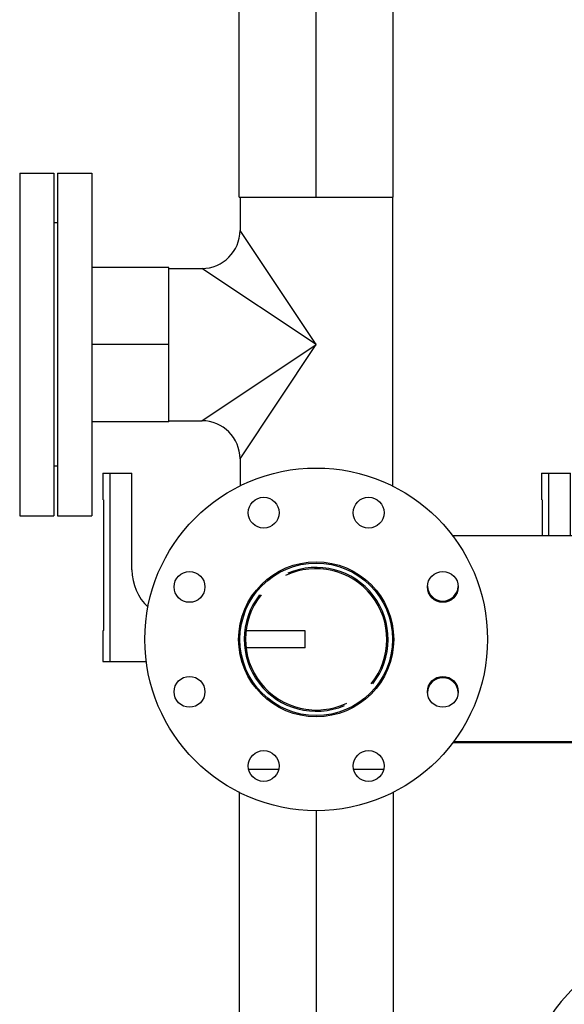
# Model space of a CAD drawing. Header units: millimetres. Extents: x 0 to 1189, y 0 to 841.
# Tile 59 of 166: x 392 to 405, y 561 to 584. Entities that reach past the tile are written whole.
import ezdxf

# ---------------------------------------------------------------- set-up
doc = ezdxf.new("R2010")
doc.units = ezdxf.units.MM
doc.header["$LTSCALE"] = 65.395
doc.linetypes.add('CENTER', pattern=[0.6, 0.375, -0.075, 0.075, -0.075])
for name, color, linetype in [('1907_153200_12_ABL40', 7, 'CONTINUOUS'), ('1907_153200_12_T3_PBL1416', 7, 'CONTINUOUS'), ('1907_153200_12_T5_PBL66', 7, 'CONTINUOUS'), ('1907_153200_12_T7_PBL51', 7, 'CONTINUOUS'), ('1907_153200_88_ABL106', 7, 'CONTINUOUS'), ('1907_153200_93_ABL64', 7, 'CONTINUOUS'), ('1907_153200_93_T2_PBL65', 7, 'CONTINUOUS'), ('1907_153701_47_PBL321', 7, 'CONTINUOUS'), ('1907_153701_47_PBL322', 7, 'CONTINUOUS'), ('80ND40-DIN2690-MAK_PBL1415', 7, 'CONTINUOUS'), ('80ND40-DIN2690-MAK_PBL331', 7, 'CONTINUOUS'), ('9M32C_GENSET_KPL_VERROHRUNG_ABL14', 7, 'CONTINUOUS'), ('BOGEN-S-2D-90-88_9X3_2_PBL130', 7, 'CONTINUOUS'), ('DIN16182-BG100X63_PBL111', 7, 'CONTINUOUS'), ('DIN16182-BG100X63_PBL42', 7, 'CONTINUOUS'), ('EN1092-1-01A-DN65_PN16-77_5_PBL48', 7, 'CONTINUOUS'), ('EN1092-1-01A-DN80-PN16_PBL1414', 7, 'CONTINUOUS'), ('EN1092-1-01A-DN80-PN16_PBL37', 7, 'CONTINUOUS'), ('EN1092-1-01A-DN80-PN16_PBL41', 7, 'CONTINUOUS'), ('EN1092-1-01A-DN80-PN16_PBL43', 7, 'CONTINUOUS'), ('new_view_7_VBL0', 7, 'CONTINUOUS'), ('T-STUECK-S-88_9X3_2-88_9X3_2_PBL1417', 7, 'CONTINUOUS'), ('T-STUECK-S-88_9X3_2-88_9X3_2_PBL70', 7, 'CONTINUOUS')]:
    doc.layers.add(name, color=color, linetype=linetype)

# ---------------------------------------------------------------- blocks, each defined once
blk = doc.blocks.new('EN1092-1-01A-DN80-PN16_PBL37', base_point=(392.686, 576.428))
at = {"layer": 'EN1092-1-01A-DN80-PN16_PBL37', "color": 7, "linetype": 'Continuous'}
for p, q in [((392.286, 580.428), (392.286, 572.428)), ((392.286, 580.428), (393.086, 580.428)), ((393.086, 580.428), (393.086, 572.428)), ((392.286, 572.428), (393.086, 572.428))]:
    blk.add_line(p, q, dxfattribs=at)
blk = doc.blocks.new('EN1092-1-01A-DN80-PN16_PBL41', base_point=(393.566, 576.428))
at = {"layer": 'EN1092-1-01A-DN80-PN16_PBL41', "color": 7, "linetype": 'Continuous'}
for p, q in [((393.166, 580.428), (393.166, 572.428)), ((393.166, 580.428), (393.966, 580.428)), ((393.966, 580.428), (393.966, 572.428)), ((393.166, 572.428), (393.966, 572.428))]:
    blk.add_line(p, q, dxfattribs=at)
blk = doc.blocks.new('EN1092-1-01A-DN80-PN16_PBL43', base_point=(399.206, 585.267))
at = {"layer": 'EN1092-1-01A-DN80-PN16_PBL43', "color": 7, "linetype": 'Continuous'}
for p, q in [((395.206, 585.667), (395.206, 584.867)), ((403.206, 585.667), (395.206, 585.667)), ((403.206, 585.667), (403.206, 584.867)), ((403.206, 584.867), (395.206, 584.867))]:
    blk.add_line(p, q, dxfattribs=at)
blk = doc.blocks.new('EN1092-1-01A-DN65_PN16-77_5_PBL48', base_point=(398.576, 584.727))
at = {"layer": 'EN1092-1-01A-DN65_PN16-77_5_PBL48', "color": 7, "linetype": 'Continuous'}
for p, q in [((395.506, 584.867), (395.506, 584.587)), ((397.406, 584.587), (395.506, 584.587)), ((401.646, 584.587), (401.006, 584.587))]:
    blk.add_line(p, q, dxfattribs=at)
blk = doc.blocks.new('1907_153200_12_T7_PBL51', base_point=(394.866, 576.428))
at = {"layer": '1907_153200_12_T7_PBL51', "color": 7, "linetype": 'Continuous'}
for p, q in [((395.766, 578.228), (393.966, 578.228)), ((395.766, 574.628), (395.766, 578.228)), ((395.766, 574.628), (393.966, 574.628))]:
    blk.add_line(p, q, dxfattribs=at)
at = {"layer": '1907_153200_12_T7_PBL51', "color": 2, "linetype": 'CENTER'}
blk.add_line((395.766, 576.428), (393.966, 576.428), dxfattribs=at)
blk = doc.blocks.new('1907_153200_12_T5_PBL66', base_point=(399.206, 582.367))
at = {"layer": '1907_153200_12_T5_PBL66', "color": 7, "linetype": 'Continuous'}
for p, q in [((397.406, 579.868), (397.406, 584.867)), ((401.006, 579.868), (401.006, 584.867)), ((397.406, 579.868), (401.006, 579.868))]:
    blk.add_line(p, q, dxfattribs=at)
at = {"layer": '1907_153200_12_T5_PBL66', "color": 2, "linetype": 'CENTER'}
blk.add_line((399.206, 579.868), (399.206, 584.867), dxfattribs=at)
blk = doc.blocks.new('T-STUECK-S-88_9X3_2-88_9X3_2_PBL70', base_point=(398.375, 576.492))
at = {"layer": 'T-STUECK-S-88_9X3_2-88_9X3_2_PBL70', "color": 7, "linetype": 'Continuous'}
for p, q in [((397.428, 579.868), (397.428, 579.095)), ((400.984, 579.868), (400.984, 573.116)), ((395.766, 578.206), (396.539, 578.206)), ((395.766, 574.65), (396.539, 574.65)), ((397.428, 573.761), (397.428, 573.125))]:
    blk.add_line(p, q, dxfattribs=at)
at = {"layer": 'T-STUECK-S-88_9X3_2-88_9X3_2_PBL70', "color": 9, "linetype": 'Continuous'}
for p, q in [((399.206, 576.428), (397.428, 579.095)), ((399.206, 576.428), (396.539, 578.206)), ((396.539, 574.65), (399.206, 576.428)), ((397.428, 573.761), (399.206, 576.428))]:
    blk.add_line(p, q, dxfattribs=at)
at = {"layer": 'T-STUECK-S-88_9X3_2-88_9X3_2_PBL70', "color": 7, "linetype": 'Continuous'}
for centre, start, end in [((396.539, 579.095), 270, 0), ((396.539, 573.761), 360, 90)]:
    blk.add_arc(centre, 0.889, start, end, dxfattribs=at)
blk = doc.blocks.new('1907_153200_12_T3_PBL1416', base_point=(399.386, 569.547))
at = {"layer": '1907_153200_12_T3_PBL1416', "color": 7, "linetype": 'Continuous'}
for start, end in [(321.7778, 113.1588), (141.7778, 293.1588)]:
    blk.add_arc((399.206, 569.547), 1.68, start, end, dxfattribs=at)
blk = doc.blocks.new('T-STUECK-S-88_9X3_2-88_9X3_2_PBL1417', base_point=(399.388, 569.628))
at = {"layer": 'T-STUECK-S-88_9X3_2-88_9X3_2_PBL1417', "color": 7, "linetype": 'Continuous'}
for start, end in [(321.1365, 115.5856), (141.1365, 295.5856)]:
    blk.add_arc((399.206, 569.547), 1.65, start, end, dxfattribs=at)
blk = doc.blocks.new('1907_153200_12_ABL40', base_point=(398.186, 576.834))
at = {"layer": '1907_153200_12_T3_PBL1416'}
blk.add_blockref('1907_153200_12_T3_PBL1416', (399.386, 569.547), dxfattribs=at)
at = {"layer": '1907_153200_12_T5_PBL66'}
blk.add_blockref('1907_153200_12_T5_PBL66', (399.206, 582.367), dxfattribs=at)
at = {"layer": '1907_153200_12_T7_PBL51'}
blk.add_blockref('1907_153200_12_T7_PBL51', (394.866, 576.428), dxfattribs=at)
at = {"layer": 'EN1092-1-01A-DN65_PN16-77_5_PBL48'}
blk.add_blockref('EN1092-1-01A-DN65_PN16-77_5_PBL48', (398.576, 584.727), dxfattribs=at)
at = {"layer": 'EN1092-1-01A-DN80-PN16_PBL41'}
blk.add_blockref('EN1092-1-01A-DN80-PN16_PBL41', (393.566, 576.428), dxfattribs=at)
at = {"layer": 'EN1092-1-01A-DN80-PN16_PBL43'}
blk.add_blockref('EN1092-1-01A-DN80-PN16_PBL43', (399.206, 585.267), dxfattribs=at)
at = {"layer": 'T-STUECK-S-88_9X3_2-88_9X3_2_PBL1417'}
blk.add_blockref('T-STUECK-S-88_9X3_2-88_9X3_2_PBL1417', (399.388, 569.628), dxfattribs=at)
at = {"layer": 'T-STUECK-S-88_9X3_2-88_9X3_2_PBL70'}
blk.add_blockref('T-STUECK-S-88_9X3_2-88_9X3_2_PBL70', (398.375, 576.492), dxfattribs=at)
blk = doc.blocks.new('DIN16182-BG100X63_PBL42', base_point=(396.586, 571.227))
at = {"layer": 'DIN16182-BG100X63_PBL42', "color": 7, "linetype": 'Continuous'}
for p, q in [((394.226, 573.427), (394.226, 572.811)), ((394.226, 573.427), (394.906, 573.427)), ((394.906, 571.167), (394.906, 573.427)), ((394.244, 572.806), (394.226, 572.811)), ((394.244, 572.806), (394.244, 569.752)), ((394.244, 569.752), (394.226, 569.747)), ((394.226, 569.747), (394.226, 569.027)), ((398.946, 569.747), (397.571, 569.747)), ((398.946, 569.347), (398.946, 569.747)), ((398.946, 569.347), (397.571, 569.347)), ((394.226, 569.027), (395.247, 569.027))]:
    blk.add_line(p, q, dxfattribs=at)
at = {"layer": 'DIN16182-BG100X63_PBL42', "color": 9, "linetype": 'Continuous'}
blk.add_line((394.386, 573.427), (394.386, 569.027), dxfattribs=at)
at = {"layer": 'DIN16182-BG100X63_PBL42', "color": 7, "linetype": 'Continuous'}
blk.add_arc((396.106, 571.167), 1.2, 180, 226.6083, dxfattribs=at)
blk = doc.blocks.new('1907_153200_93_T2_PBL65', base_point=(399.206, 556.187))
at = {"layer": '1907_153200_93_T2_PBL65', "color": 7, "linetype": 'Continuous'}
for p, q in [((398.328, 566.507), (397.633, 566.507)), ((400.777, 566.507), (400.082, 566.507)), ((397.406, 565.987), (397.406, 545.867)), ((401.006, 565.978), (401.006, 545.867)), ((401.006, 545.867), (397.406, 545.867))]:
    blk.add_line(p, q, dxfattribs=at)
at = {"layer": '1907_153200_93_T2_PBL65', "color": 2, "linetype": 'CENTER'}
blk.add_line((399.206, 565.553), (399.206, 545.867), dxfattribs=at)
blk = doc.blocks.new('1907_153200_93_ABL64', base_point=(403.026, 553.767))
at = {"layer": '1907_153200_93_T2_PBL65'}
blk.add_blockref('1907_153200_93_T2_PBL65', (399.206, 556.187), dxfattribs=at)
blk = doc.blocks.new('BOGEN-S-2D-90-88_9X3_2_PBL130', base_point=(406.237, 558.027))
at = {"layer": 'BOGEN-S-2D-90-88_9X3_2_PBL130', "color": 7, "linetype": 'Continuous'}
blk.add_line((408.646, 562.845), (408.646, 559.289), dxfattribs=at)
for radius, start, end in [(4.818, 90, 180), (1.262, 89.9998, 180.0002)]:
    blk.add_arc((408.646, 558.027), radius, start, end, dxfattribs=at)
blk = doc.blocks.new('1907_153200_88_ABL106', base_point=(419.186, 560.847))
at = {"layer": 'BOGEN-S-2D-90-88_9X3_2_PBL130'}
blk.add_blockref('BOGEN-S-2D-90-88_9X3_2_PBL130', (406.237, 558.027), dxfattribs=at)
blk = doc.blocks.new('DIN16182-BG100X63_PBL111', base_point=(406.826, 571.387))
at = {"layer": 'DIN16182-BG100X63_PBL111', "color": 7, "linetype": 'Continuous'}
for p, q in [((404.466, 573.427), (404.466, 572.811)), ((404.466, 573.427), (405.146, 573.427)), ((405.146, 571.962), (405.146, 573.427)), ((404.484, 572.806), (404.466, 572.811)), ((404.484, 572.806), (404.484, 571.962)), ((409.186, 569.747), (407.811, 569.747)), ((409.186, 569.347), (409.186, 569.747)), ((409.186, 569.347), (407.811, 569.347))]:
    blk.add_line(p, q, dxfattribs=at)
at = {"layer": 'DIN16182-BG100X63_PBL111', "color": 9, "linetype": 'Continuous'}
blk.add_line((404.626, 573.427), (404.626, 571.962), dxfattribs=at)
blk = doc.blocks.new('1907_153701_47_PBL321', base_point=(404.216, 569.128))
at = {"layer": '1907_153701_47_PBL321', "color": 7, "linetype": 'Continuous'}
blk.add_line((406.172, 567.131), (402.391, 567.131), dxfattribs=at)
for centre, start, end in [((406.642, 570.771), 101.751, 177.4934), ((402.162, 568.291), 2.5066, 177.1931), ((406.642, 568.291), 91.8872, 177.4934)]:
    blk.add_arc(centre, 0.36, start, end, dxfattribs=at)
blk = doc.blocks.new('1907_153701_47_PBL322', base_point=(404.402, 569.562))
at = {"layer": '1907_153701_47_PBL322', "color": 7, "linetype": 'Continuous'}
for p, q in [((406.172, 571.962), (402.383, 571.962)), ((402.416, 567.162), (406.148, 567.162))]:
    blk.add_line(p, q, dxfattribs=at)
for centre, start, end in [((406.642, 570.802), 114.0276, 268.801), ((402.162, 570.802), 182.0602, 357.1931), ((406.642, 568.322), 101.751, 257.6041)]:
    blk.add_arc(centre, 0.36, start, end, dxfattribs=at)
blk = doc.blocks.new('80ND40-DIN2690-MAK_PBL331', base_point=(393.126, 576.428))
at = {"layer": '80ND40-DIN2690-MAK_PBL331', "color": 7, "linetype": 'Continuous'}
for p, q in [((393.166, 579.268), (393.086, 579.268)), ((393.166, 573.588), (393.086, 573.588))]:
    blk.add_line(p, q, dxfattribs=at)
blk = doc.blocks.new('EN1092-1-01A-DN80-PN16_PBL1414', base_point=(399.206, 569.547))
at = {"layer": 'EN1092-1-01A-DN80-PN16_PBL1414', "color": 7, "linetype": 'Continuous'}
for centre, radius in [((399.206, 569.547), 4), ((397.981, 572.503), 0.36), ((400.43, 572.503), 0.36), ((399.206, 569.547), 1.81), ((396.249, 570.771), 0.36), ((402.162, 570.771), 0.36), ((396.249, 568.322), 0.36), ((402.162, 568.322), 0.36), ((397.981, 566.59), 0.36), ((400.43, 566.59), 0.36)]:
    blk.add_circle(centre, radius, dxfattribs=at)
blk = doc.blocks.new('80ND40-DIN2690-MAK_PBL1415', base_point=(399.206, 569.547))
at = {"layer": '80ND40-DIN2690-MAK_PBL1415', "color": 7, "linetype": 'Continuous'}
blk.add_circle((399.206, 569.547), 1.78, dxfattribs=at)
blk = doc.blocks.new('9M32C_GENSET_KPL_VERROHRUNG_ABL14', base_point=(506.706, 616.107))
at = {"layer": '1907_153200_12_ABL40'}
blk.add_blockref('1907_153200_12_ABL40', (398.186, 576.834), dxfattribs=at)
at = {"layer": '1907_153200_88_ABL106'}
blk.add_blockref('1907_153200_88_ABL106', (419.186, 560.847), dxfattribs=at)
at = {"layer": '1907_153200_93_ABL64'}
blk.add_blockref('1907_153200_93_ABL64', (403.026, 553.767), dxfattribs=at)
at = {"layer": '1907_153701_47_PBL321'}
blk.add_blockref('1907_153701_47_PBL321', (404.216, 569.128), dxfattribs=at)
at = {"layer": '1907_153701_47_PBL322'}
blk.add_blockref('1907_153701_47_PBL322', (404.402, 569.562), dxfattribs=at)
at = {"layer": '80ND40-DIN2690-MAK_PBL1415'}
blk.add_blockref('80ND40-DIN2690-MAK_PBL1415', (399.206, 569.547), dxfattribs=at)
at = {"layer": '80ND40-DIN2690-MAK_PBL331'}
blk.add_blockref('80ND40-DIN2690-MAK_PBL331', (393.126, 576.428), dxfattribs=at)
at = {"layer": 'DIN16182-BG100X63_PBL111'}
blk.add_blockref('DIN16182-BG100X63_PBL111', (406.826, 571.387), dxfattribs=at)
at = {"layer": 'DIN16182-BG100X63_PBL42'}
blk.add_blockref('DIN16182-BG100X63_PBL42', (396.586, 571.227), dxfattribs=at)
at = {"layer": 'EN1092-1-01A-DN80-PN16_PBL1414'}
blk.add_blockref('EN1092-1-01A-DN80-PN16_PBL1414', (399.206, 569.547), dxfattribs=at)
at = {"layer": 'EN1092-1-01A-DN80-PN16_PBL37'}
blk.add_blockref('EN1092-1-01A-DN80-PN16_PBL37', (392.686, 576.428), dxfattribs=at)
blk = doc.blocks.new('NEW_VIEW_7_VBL0', base_point=(585.616, 629.519))
at = {"layer": '9M32C_GENSET_KPL_VERROHRUNG_ABL14'}
blk.add_blockref('9M32C_GENSET_KPL_VERROHRUNG_ABL14', (506.706, 616.107), dxfattribs=at)

msp = doc.modelspace()

# ---------------------------------------------------------------- block references
at = {"layer": 'new_view_7_VBL0'}
msp.add_blockref('NEW_VIEW_7_VBL0', (585.61607, 629.51935), dxfattribs=at)

doc.saveas('drawing.dxf')
